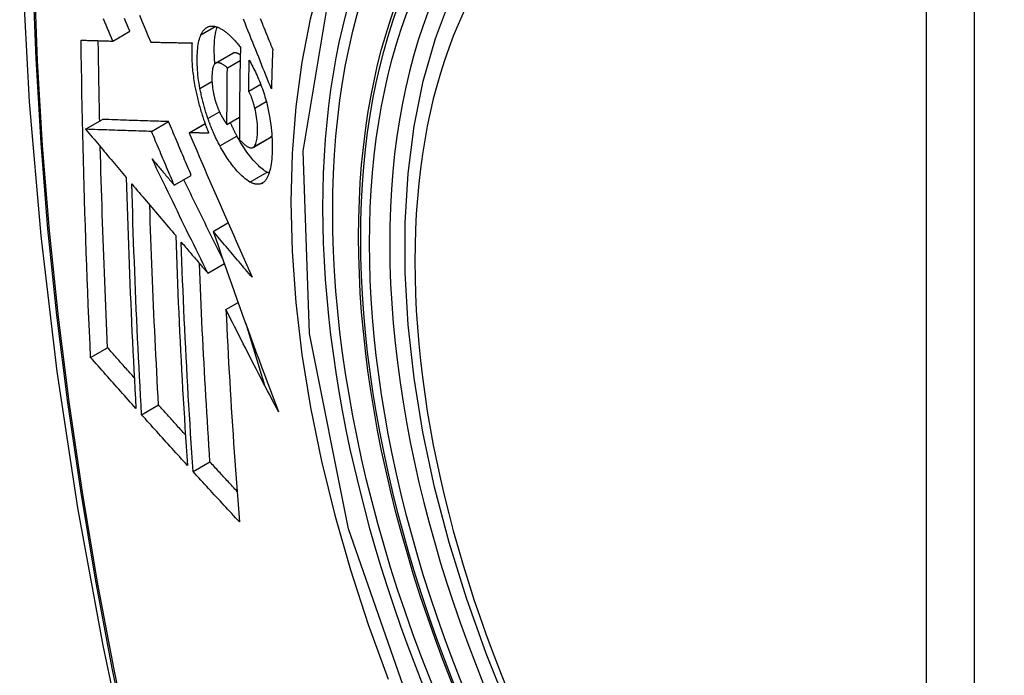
# Model space of a CAD drawing. Header units: inches. Extents: x 27 to 746, y 82 to 339.
# Tile 139 of 193: x 683.509 to 683.85, y 304.685 to 304.912. Entities that reach past the tile are written whole.
import ezdxf

# ---------------------------------------------------------------- set-up
doc = ezdxf.new("R2010")
doc.units = ezdxf.units.IN
doc.header["$MEASUREMENT"] = 0
doc.layers.add('Visible Edges(ANSI)', color=7, linetype='Continuous', lineweight=25)
doc.layers.add('Visible Tangent Edges(ANSI)', color=7, linetype='Continuous', lineweight=25)

msp = doc.modelspace()

# ---------------------------------------------------------------- linework, layer by layer
at = {"layer": 'Visible Edges(ANSI)'}
for p, q in [((683.54146, 304.90467), (683.54736, 304.90808)), ((683.55456, 304.90433), (683.55467, 304.90432)), ((683.57699, 304.89703), (683.58289, 304.90044)), ((683.58106, 304.89544), (683.58549, 304.898)), ((683.58842, 304.88734), (683.59257, 304.88974)), ((683.58092, 304.87583), (683.58523, 304.87831)), ((683.53203, 304.87417), (683.53793, 304.87758)), ((683.53793, 304.87758), (683.53793, 304.87758)), ((683.55484, 304.8734), (683.56073, 304.87681)), ((683.56782, 304.87299), (683.57334, 304.87618)), ((683.53204, 304.87417), (683.53203, 304.87417)), ((683.56798, 304.87299), (683.56782, 304.87299)), ((683.58992, 304.86792), (683.59582, 304.87132)), ((683.59582, 304.87132), (683.59587, 304.87135)), ((683.5627, 304.85481), (683.56859, 304.85821)), ((683.57616, 304.83887), (683.58127, 304.84183)), ((683.57428, 304.82438), (683.58002, 304.8277)), ((683.58056, 304.81179), (683.58477, 304.81422)), ((683.58739, 304.80695), (683.59389, 304.78572)), ((683.53379, 304.79524), (683.53965, 304.79863)), ((683.55141, 304.77543), (683.55726, 304.77881)), ((683.56921, 304.75575), (683.57505, 304.75912))]:
    msp.add_line(p, q, dxfattribs=at)
at = {"layer": 'Visible Edges(ANSI)', "flags": 128}
for points in [[(683.56331, 305.30678), (683.55047, 305.26873), (683.53941, 305.22955), (683.53011, 305.18931), (683.52255, 305.14809), (683.51671, 305.10595), (683.51256, 305.06295), (683.51009, 305.01916), (683.50927, 304.97463), (683.51008, 304.92943), (683.51251, 304.88363), (683.51653, 304.83727), (683.52212, 304.79044), (683.52927, 304.74319), (683.53795, 304.69559), (683.54815, 304.64771), (683.55982, 304.59962)], [(683.67825, 304.67365), (683.67052, 304.6928), (683.66366, 304.71204), (683.65771, 304.73128), (683.65271, 304.75042), (683.64867, 304.7694), (683.64562, 304.78812), (683.64357, 304.80651), (683.64254, 304.82449), (683.64254, 304.84198), (683.64358, 304.85891), (683.64566, 304.8752), (683.64879, 304.89079), (683.65298, 304.9056), (683.65821, 304.91957), (683.66448, 304.93262), (683.67178, 304.94467), (683.68009, 304.95565), (683.68939, 304.96549), (683.69961, 304.97409), (683.71069, 304.9814)], [(683.54146, 304.90467), (683.541, 304.90577), (683.54053, 304.90687), (683.54006, 304.90797), (683.5396, 304.90907), (683.53913, 304.91017), (683.53867, 304.91127), (683.5382, 304.91237)], [(683.54736, 304.90808), (683.5469, 304.90918), (683.54643, 304.91028), (683.54596, 304.91138), (683.5455, 304.91248)], [(683.55066, 304.91362), (683.55164, 304.91128), (683.55261, 304.90895), (683.55359, 304.90664), (683.55456, 304.90433)], [(683.59628, 304.88812), (683.5958, 304.88931), (683.59532, 304.89051), (683.59483, 304.89172), (683.59435, 304.89293), (683.59386, 304.89414), (683.59337, 304.89536), (683.59288, 304.89659), (683.59239, 304.89783), (683.59189, 304.89907), (683.59138, 304.90033), (683.59088, 304.9016), (683.59036, 304.90288), (683.58985, 304.90417), (683.58932, 304.90548), (683.58879, 304.90681), (683.58826, 304.90815), (683.58771, 304.9095), (683.58716, 304.91088), (683.58661, 304.91228)], [(683.59241, 304.91245), (683.59273, 304.91167), (683.59304, 304.9109), (683.59335, 304.91012), (683.59367, 304.90935), (683.59398, 304.90859), (683.59428, 304.90782), (683.59459, 304.90706), (683.5949, 304.9063), (683.59521, 304.90555), (683.59551, 304.90479), (683.59581, 304.90404), (683.59612, 304.9033), (683.59642, 304.90255), (683.59672, 304.90181)], [(683.57193, 304.90687), (683.57204, 304.90709), (683.57215, 304.9073), (683.57226, 304.9075), (683.57237, 304.9077), (683.57249, 304.90789), (683.57261, 304.90807), (683.57273, 304.90824), (683.57286, 304.9084), (683.57299, 304.90855), (683.57313, 304.9087), (683.57326, 304.90884), (683.5734, 304.90897), (683.57355, 304.90909), (683.57369, 304.9092), (683.57384, 304.9093), (683.57399, 304.9094), (683.57415, 304.90948), (683.57431, 304.90956), (683.57447, 304.90963), (683.57463, 304.90969), (683.57479, 304.90974), (683.57496, 304.90978), (683.57513, 304.90981), (683.5753, 304.90984)], [(683.5753, 304.90984), (683.57549, 304.90985), (683.57567, 304.90986), (683.57586, 304.90986), (683.57604, 304.90985), (683.57623, 304.90984), (683.57642, 304.90981), (683.57662, 304.90978), (683.57681, 304.90974), (683.577, 304.9097), (683.5772, 304.90964), (683.57739, 304.90958), (683.57759, 304.90952), (683.57779, 304.90944), (683.57799, 304.90936), (683.5782, 304.90927), (683.5784, 304.90917), (683.5786, 304.90906), (683.57881, 304.90895), (683.57902, 304.90883), (683.57922, 304.90871), (683.57943, 304.90858), (683.57964, 304.90844), (683.57985, 304.90829), (683.58006, 304.90814)], [(683.57675, 304.89685), (683.57669, 304.89749), (683.57665, 304.89812), (683.57661, 304.89874), (683.57657, 304.89935), (683.57655, 304.89996), (683.57653, 304.90056), (683.57652, 304.90116), (683.57652, 304.90174), (683.57653, 304.90232), (683.57654, 304.90288), (683.57656, 304.90344), (683.57658, 304.90398), (683.57661, 304.90452), (683.57665, 304.90505), (683.5767, 304.90556), (683.57676, 304.90606), (683.57683, 304.90655), (683.5769, 304.90703), (683.57698, 304.90749), (683.57707, 304.90793), (683.57717, 304.90836), (683.57728, 304.90877), (683.5774, 304.90916), (683.57753, 304.90954)], [(683.57159, 304.88824), (683.57142, 304.8892), (683.57126, 304.89015), (683.57112, 304.89109), (683.571, 304.89202), (683.5709, 304.89294), (683.57081, 304.89385), (683.57075, 304.89474), (683.57069, 304.89562), (683.57065, 304.89649), (683.57063, 304.89734), (683.57062, 304.89818), (683.57063, 304.899), (683.57065, 304.89979), (683.57068, 304.90057), (683.57073, 304.90132), (683.57079, 304.90206), (683.57088, 304.90277), (683.57097, 304.90345), (683.57109, 304.9041), (683.57122, 304.90472), (683.57137, 304.90531), (683.57154, 304.90587), (683.57173, 304.90639), (683.57193, 304.90687)], [(683.58006, 304.90814), (683.58029, 304.90797), (683.58052, 304.9078), (683.58075, 304.90762), (683.58098, 304.90743), (683.58121, 304.90723), (683.58144, 304.90703), (683.58167, 304.90683), (683.5819, 304.90662), (683.58213, 304.9064), (683.58236, 304.90617), (683.58259, 304.90594), (683.58282, 304.90571), (683.58305, 304.90547), (683.58328, 304.90522), (683.58351, 304.90497), (683.58374, 304.90471), (683.58397, 304.90445), (683.5842, 304.90418), (683.58443, 304.9039), (683.58466, 304.90362), (683.58489, 304.90334), (683.58513, 304.90305), (683.58536, 304.90275), (683.58559, 304.90245)], [(683.5305, 304.90499), (683.53095, 304.90498), (683.5314, 304.90497), (683.53185, 304.90495), (683.5323, 304.90494), (683.53276, 304.90493), (683.53321, 304.90491), (683.53367, 304.9049), (683.53412, 304.90489), (683.53458, 304.90487), (683.53504, 304.90486), (683.53549, 304.90485), (683.53595, 304.90483), (683.53641, 304.90482), (683.53687, 304.90481), (683.53733, 304.90479), (683.53779, 304.90478), (683.53825, 304.90477), (683.53871, 304.90475), (683.53917, 304.90474), (683.53963, 304.90473), (683.54009, 304.90471), (683.54055, 304.9047), (683.541, 304.90469), (683.54146, 304.90467)], [(683.53379, 304.79524), (683.53358, 304.79977), (683.53338, 304.8043), (683.53318, 304.80884), (683.53299, 304.81338), (683.5328, 304.81792), (683.53262, 304.82247), (683.53245, 304.82702), (683.53228, 304.83158), (683.53212, 304.83614), (683.53196, 304.8407), (683.53181, 304.84527), (683.53167, 304.84985), (683.53153, 304.85442), (683.5314, 304.85899), (683.53128, 304.86357), (683.53116, 304.86815), (683.53105, 304.87273), (683.53095, 304.87732), (683.53086, 304.88191), (683.53077, 304.88652), (683.53069, 304.89113), (683.53062, 304.89574), (683.53055, 304.90037), (683.5305, 304.90499)], [(683.53692, 304.877), (683.5369, 304.87815), (683.53687, 304.87931), (683.53685, 304.88047), (683.53682, 304.88162), (683.5368, 304.88278), (683.53678, 304.88394), (683.53675, 304.8851), (683.53673, 304.88625), (683.53671, 304.88741), (683.53669, 304.88857), (683.53667, 304.88973), (683.53665, 304.89089), (683.53663, 304.89205), (683.53661, 304.89321), (683.53659, 304.89437), (683.53657, 304.89553), (683.53655, 304.89669), (683.53653, 304.89785), (683.53651, 304.89901), (683.5365, 304.90017), (683.53648, 304.90133), (683.53647, 304.90249), (683.53645, 304.90366), (683.53644, 304.90482)], [(683.55467, 304.90432), (683.55525, 304.90431), (683.55583, 304.9043), (683.55641, 304.90428), (683.55699, 304.90427), (683.55758, 304.90425), (683.55817, 304.90424), (683.55876, 304.90423), (683.55934, 304.90421), (683.55993, 304.9042), (683.56052, 304.90419), (683.56112, 304.90418), (683.56171, 304.90416), (683.5623, 304.90415), (683.5629, 304.90414), (683.56349, 304.90413), (683.56408, 304.90411), (683.56468, 304.9041), (683.56527, 304.90409), (683.56587, 304.90408), (683.56647, 304.90407), (683.56706, 304.90406), (683.56766, 304.90405), (683.56825, 304.90404), (683.56885, 304.90403)], [(683.56885, 304.90403), (683.56881, 304.90349), (683.56878, 304.90294), (683.56875, 304.90238), (683.56874, 304.90181), (683.56872, 304.90123), (683.56872, 304.90065), (683.56872, 304.90005), (683.56873, 304.89945), (683.56874, 304.89884), (683.56877, 304.89822), (683.56879, 304.8976), (683.56883, 304.89697), (683.56887, 304.89633), (683.56893, 304.89569), (683.56898, 304.89504), (683.56905, 304.89438), (683.56912, 304.89372), (683.5692, 304.89306), (683.56929, 304.89239), (683.56939, 304.89172), (683.56949, 304.89104), (683.5696, 304.89036), (683.56972, 304.88968), (683.56985, 304.88899)], [(683.58559, 304.90245), (683.58556, 304.90112), (683.58553, 304.89979), (683.5855, 304.89846), (683.58547, 304.89713), (683.58545, 304.8958), (683.58542, 304.89447), (683.5854, 304.89314), (683.58538, 304.89182), (683.58536, 304.89049), (683.58534, 304.88917), (683.58532, 304.88784), (683.5853, 304.88652), (683.58529, 304.8852), (683.58527, 304.88387), (683.58526, 304.88255), (683.58525, 304.88123), (683.58524, 304.87991), (683.58523, 304.87859), (683.58522, 304.87727), (683.58521, 304.87595), (683.58521, 304.87464), (683.58521, 304.87332), (683.5852, 304.872), (683.5852, 304.87069)], [(683.58301, 304.9005), (683.583, 304.9005), (683.583, 304.90049), (683.58299, 304.90049), (683.58299, 304.90049), (683.58298, 304.90049), (683.58298, 304.90048), (683.58297, 304.90048), (683.58297, 304.90048), (683.58296, 304.90048), (683.58296, 304.90048), (683.58295, 304.90047), (683.58295, 304.90047), (683.58294, 304.90047), (683.58294, 304.90046), (683.58293, 304.90046), (683.58293, 304.90046), (683.58292, 304.90046), (683.58292, 304.90045), (683.58291, 304.90045), (683.58291, 304.90045), (683.5829, 304.90045), (683.5829, 304.90044), (683.58289, 304.90044), (683.58289, 304.90044)], [(683.58553, 304.89992), (683.58542, 304.89999), (683.5853, 304.90006), (683.58519, 304.90012), (683.58508, 304.90018), (683.58497, 304.90024), (683.58486, 304.90029), (683.58475, 304.90034), (683.58464, 304.90039), (683.58453, 304.90043), (683.58442, 304.90047), (683.58431, 304.9005), (683.5842, 304.90053), (683.5841, 304.90056), (683.58399, 304.90058), (683.58389, 304.9006), (683.58378, 304.90061), (683.58368, 304.90061), (683.58358, 304.90062), (683.58348, 304.90061), (683.58338, 304.9006), (683.58329, 304.90058), (683.58319, 304.90056), (683.5831, 304.90053), (683.58301, 304.9005)], [(683.59672, 304.90181), (683.59669, 304.90124), (683.59667, 304.90067), (683.59665, 304.9001), (683.59663, 304.89953), (683.59661, 304.89896), (683.59659, 304.89838), (683.59657, 304.89781), (683.59655, 304.89724), (683.59653, 304.89667), (683.59651, 304.8961), (683.5965, 304.89553), (683.59648, 304.89496), (683.59646, 304.89439), (683.59644, 304.89382), (683.59642, 304.89325), (683.59641, 304.89268), (683.59639, 304.89211), (683.59637, 304.89153), (683.59636, 304.89096), (683.59634, 304.89039), (683.59632, 304.88982), (683.59631, 304.88925), (683.59629, 304.88868), (683.59628, 304.88812)], [(683.57711, 304.89709), (683.57691, 304.89698), (683.57673, 304.89683), (683.57656, 304.89663), (683.5764, 304.89638), (683.57627, 304.8961), (683.57615, 304.89579), (683.57605, 304.89544), (683.57596, 304.89506), (683.57589, 304.89465), (683.57583, 304.89421), (683.57579, 304.89376), (683.57575, 304.89329), (683.57573, 304.89281), (683.57572, 304.89231), (683.57572, 304.8918), (683.57572, 304.89127), (683.57574, 304.89073), (683.57577, 304.89018), (683.57581, 304.88961), (683.57586, 304.88904), (683.57593, 304.88846), (683.57602, 304.88786), (683.57612, 304.88726), (683.57624, 304.88666)], [(683.58106, 304.89544), (683.58088, 304.89559), (683.58071, 304.89573), (683.58053, 304.89588), (683.58036, 304.89601), (683.58018, 304.89614), (683.58001, 304.89627), (683.57983, 304.89639), (683.57966, 304.8965), (683.57948, 304.89661), (683.57931, 304.89671), (683.57914, 304.8968), (683.57897, 304.89688), (683.5788, 304.89696), (683.57864, 304.89702), (683.57847, 304.89708), (683.57831, 304.89713), (683.57815, 304.89717), (683.57799, 304.89719), (683.57784, 304.89721), (683.57769, 304.89721), (683.57754, 304.8972), (683.57739, 304.89718), (683.57725, 304.89714), (683.57711, 304.89709)], [(683.58092, 304.87583), (683.58092, 304.87664), (683.58092, 304.87746), (683.58092, 304.87827), (683.58092, 304.87909), (683.58092, 304.8799), (683.58093, 304.88072), (683.58093, 304.88153), (683.58093, 304.88235), (683.58094, 304.88316), (683.58094, 304.88398), (683.58095, 304.8848), (683.58095, 304.88562), (683.58096, 304.88643), (683.58097, 304.88725), (683.58097, 304.88807), (683.58098, 304.88889), (683.58099, 304.8897), (683.581, 304.89052), (683.58101, 304.89134), (683.58102, 304.89216), (683.58103, 304.89298), (683.58104, 304.8938), (683.58105, 304.89462), (683.58106, 304.89544)], [(683.58842, 304.88734), (683.58842, 304.88779), (683.58843, 304.88823), (683.58844, 304.88868), (683.58845, 304.88912), (683.58846, 304.88957), (683.58846, 304.89002), (683.58847, 304.89046), (683.58848, 304.89091), (683.58849, 304.89135), (683.5885, 304.8918), (683.58851, 304.89224), (683.58851, 304.89269), (683.58852, 304.89313), (683.58853, 304.89358), (683.58854, 304.89403), (683.58855, 304.89447), (683.58856, 304.89492), (683.58857, 304.89536), (683.58858, 304.89581), (683.58859, 304.89625), (683.5886, 304.8967), (683.58861, 304.89715), (683.58862, 304.89759), (683.58863, 304.89804)], [(683.58863, 304.89804), (683.58894, 304.89749), (683.58924, 304.89693), (683.58954, 304.89636), (683.58984, 304.89578), (683.59014, 304.8952), (683.59043, 304.8946), (683.59073, 304.894), (683.59102, 304.89338), (683.5913, 304.89276), (683.59158, 304.89213), (683.59186, 304.89149), (683.59213, 304.89085), (683.59239, 304.89019), (683.59265, 304.88953), (683.59291, 304.88886), (683.59315, 304.88819), (683.59339, 304.8875), (683.59362, 304.88682), (683.59384, 304.88612), (683.59406, 304.88542), (683.59426, 304.88472), (683.59446, 304.88401), (683.59464, 304.8833), (683.59482, 304.88258)], [(683.56985, 304.88899), (683.56994, 304.88849), (683.57004, 304.88799), (683.57014, 304.88749), (683.57025, 304.88699), (683.57036, 304.88649), (683.57047, 304.88599), (683.57058, 304.88549), (683.5707, 304.88499), (683.57082, 304.88449), (683.57095, 304.88398), (683.57108, 304.88348), (683.57121, 304.88298), (683.57135, 304.88248), (683.57148, 304.88198), (683.57163, 304.88148), (683.57177, 304.88098), (683.57192, 304.88048), (683.57207, 304.87999), (683.57222, 304.87949), (683.57238, 304.879), (683.57254, 304.87851), (683.5727, 304.87802), (683.57286, 304.87753), (683.57303, 304.87705)], [(683.57434, 304.8779), (683.57419, 304.87832), (683.57405, 304.87875), (683.57391, 304.87917), (683.57377, 304.8796), (683.57364, 304.88002), (683.5735, 304.88045), (683.57338, 304.88088), (683.57325, 304.88131), (683.57312, 304.88174), (683.573, 304.88217), (683.57288, 304.88261), (683.57276, 304.88304), (683.57265, 304.88348), (683.57254, 304.88391), (683.57243, 304.88434), (683.57233, 304.88478), (683.57223, 304.88521), (683.57213, 304.88564), (683.57203, 304.88608), (683.57194, 304.88651), (683.57185, 304.88694), (683.57176, 304.88738), (683.57167, 304.88781), (683.57159, 304.88824)], [(683.57624, 304.88666), (683.57628, 304.88646), (683.57633, 304.88626), (683.57637, 304.88606), (683.57642, 304.88586), (683.57646, 304.88566), (683.57651, 304.88547), (683.57656, 304.88527), (683.57661, 304.88507), (683.57666, 304.88487), (683.57672, 304.88467), (683.57677, 304.88448), (683.57683, 304.88428), (683.57688, 304.88408), (683.57694, 304.88389), (683.577, 304.88369), (683.57706, 304.8835), (683.57712, 304.88331), (683.57719, 304.88311), (683.57725, 304.88292), (683.57731, 304.88273), (683.57738, 304.88254), (683.57745, 304.88235), (683.57752, 304.88217), (683.57759, 304.88198)], [(683.59054, 304.88151), (683.59047, 304.88177), (683.5904, 304.88203), (683.59033, 304.88229), (683.59026, 304.88256), (683.59018, 304.88282), (683.59011, 304.88308), (683.59003, 304.88334), (683.58995, 304.8836), (683.58987, 304.88386), (683.58978, 304.88412), (683.5897, 304.88437), (683.58961, 304.88463), (683.58952, 304.88488), (683.58943, 304.88512), (683.58934, 304.88537), (683.58925, 304.88561), (683.58915, 304.88584), (683.58905, 304.88607), (683.58895, 304.8863), (683.58885, 304.88652), (683.58874, 304.88673), (683.58864, 304.88694), (683.58853, 304.88715), (683.58842, 304.88734)], [(683.57759, 304.88198), (683.57765, 304.88181), (683.57772, 304.88164), (683.57778, 304.88148), (683.57785, 304.88131), (683.57792, 304.88115), (683.57799, 304.88099), (683.57805, 304.88083), (683.57812, 304.88067), (683.57819, 304.88051), (683.57826, 304.88035), (683.57833, 304.8802), (683.5784, 304.88004), (683.57848, 304.87989), (683.57855, 304.87974), (683.57862, 304.87959), (683.57869, 304.87944), (683.57877, 304.8793), (683.57884, 304.87915), (683.57892, 304.87901), (683.57899, 304.87887), (683.57907, 304.87873), (683.57915, 304.87859), (683.57922, 304.87845), (683.5793, 304.87832)], [(683.59482, 304.88258), (683.59508, 304.88145), (683.59532, 304.88032), (683.59553, 304.87919), (683.59573, 304.87807), (683.5959, 304.87695), (683.59605, 304.87584), (683.59618, 304.87475), (683.59628, 304.87367), (683.59637, 304.87261), (683.59644, 304.87157), (683.59649, 304.87054), (683.59652, 304.86953), (683.59654, 304.86853), (683.59654, 304.86756), (683.59652, 304.8666), (683.59649, 304.86567), (683.59644, 304.86476), (683.59637, 304.86387), (683.59628, 304.86302), (683.59618, 304.8622), (683.59606, 304.86141), (683.59591, 304.86067), (683.59574, 304.85996), (683.59556, 304.85929)], [(683.5793, 304.87832), (683.57937, 304.87821), (683.57943, 304.87809), (683.5795, 304.87798), (683.57956, 304.87787), (683.57963, 304.87776), (683.5797, 304.87765), (683.57976, 304.87754), (683.57983, 304.87743), (683.5799, 304.87733), (683.57997, 304.87722), (683.58003, 304.87711), (683.5801, 304.877), (683.58017, 304.8769), (683.58024, 304.87679), (683.58031, 304.87669), (683.58037, 304.87659), (683.58044, 304.87649), (683.58051, 304.87639), (683.58058, 304.87629), (683.58065, 304.8762), (683.58072, 304.8761), (683.58078, 304.87601), (683.58085, 304.87592), (683.58092, 304.87583)], [(683.58997, 304.86794), (683.59019, 304.86812), (683.59039, 304.86834), (683.59058, 304.86861), (683.59075, 304.86893), (683.5909, 304.86929), (683.59103, 304.8697), (683.59114, 304.87013), (683.59123, 304.87061), (683.59131, 304.87111), (683.59137, 304.87163), (683.59142, 304.87219), (683.59145, 304.87276), (683.59148, 304.87334), (683.59149, 304.87397), (683.59149, 304.87466), (683.59147, 304.87536), (683.59143, 304.87609), (683.59136, 304.87683), (683.59128, 304.87759), (683.59118, 304.87836), (683.59105, 304.87914), (683.5909, 304.87992), (683.59073, 304.88071), (683.59054, 304.88151)], [(683.56073, 304.87681), (683.55985, 304.87684), (683.55897, 304.87687), (683.55808, 304.87689), (683.5572, 304.87692), (683.55631, 304.87695), (683.55541, 304.87698), (683.55452, 304.87701), (683.55361, 304.87704), (683.55271, 304.87707), (683.55179, 304.87711), (683.55087, 304.87714), (683.54994, 304.87717), (683.549, 304.8772), (683.54806, 304.87723), (683.5471, 304.87726), (683.54613, 304.8773), (683.54515, 304.87733), (683.54416, 304.87736), (683.54316, 304.8774), (683.54214, 304.87743), (683.54111, 304.87747), (683.54006, 304.8775), (683.539, 304.87754), (683.53793, 304.87758)], [(683.56859, 304.85821), (683.56826, 304.85899), (683.56793, 304.85976), (683.56761, 304.86054), (683.56728, 304.86131), (683.56695, 304.86209), (683.56662, 304.86286), (683.56629, 304.86364), (683.56596, 304.86441), (683.56563, 304.86519), (683.56531, 304.86596), (683.56498, 304.86674), (683.56465, 304.86751), (683.56432, 304.86829), (683.56399, 304.86906), (683.56367, 304.86984), (683.56334, 304.87061), (683.56301, 304.87139), (683.56269, 304.87216), (683.56236, 304.87294), (683.56204, 304.87371), (683.56171, 304.87449), (683.56138, 304.87526), (683.56106, 304.87603), (683.56073, 304.87681)], [(683.57303, 304.87705), (683.5731, 304.87686), (683.57316, 304.87668), (683.57322, 304.8765), (683.57329, 304.87632), (683.57335, 304.87614), (683.57342, 304.87596), (683.57348, 304.87578), (683.57355, 304.8756), (683.57362, 304.87542), (683.57368, 304.87525), (683.57375, 304.87507), (683.57382, 304.87489), (683.57388, 304.87471), (683.57395, 304.87454), (683.57402, 304.87436), (683.57409, 304.87419), (683.57416, 304.87401), (683.57423, 304.87383), (683.5743, 304.87366), (683.57437, 304.87349), (683.57444, 304.87331), (683.57451, 304.87314), (683.57458, 304.87297), (683.57465, 304.87279)], [(683.57848, 304.86841), (683.57829, 304.86877), (683.5781, 304.86913), (683.57791, 304.8695), (683.57772, 304.86987), (683.57754, 304.87024), (683.57735, 304.87061), (683.57717, 304.87099), (683.57699, 304.87137), (683.57681, 304.87175), (683.57664, 304.87214), (683.57646, 304.87253), (683.57629, 304.87292), (683.57611, 304.87332), (683.57594, 304.87372), (683.57577, 304.87412), (683.57561, 304.87453), (683.57544, 304.87494), (683.57528, 304.87535), (683.57512, 304.87577), (683.57496, 304.87619), (683.5748, 304.87661), (683.57464, 304.87704), (683.57449, 304.87747), (683.57434, 304.8779)], [(683.58438, 304.87182), (683.58428, 304.87201), (683.58418, 304.87219), (683.58408, 304.87238), (683.58398, 304.87257), (683.58388, 304.87276), (683.58379, 304.87295), (683.58369, 304.87314), (683.58359, 304.87333), (683.5835, 304.87352), (683.5834, 304.87371), (683.58331, 304.87391), (683.58321, 304.8741), (683.58312, 304.8743), (683.58302, 304.8745), (683.58293, 304.87469), (683.58283, 304.87489), (683.58274, 304.87509), (683.58265, 304.87529), (683.58256, 304.87549), (683.58247, 304.8757), (683.58237, 304.8759), (683.58228, 304.8761), (683.58219, 304.87631), (683.5821, 304.87651)], [(683.53203, 304.87417), (683.53262, 304.87348), (683.5332, 304.87279), (683.53379, 304.8721), (683.53437, 304.8714), (683.53496, 304.87071), (683.53555, 304.87002), (683.53613, 304.86932), (683.53672, 304.86863), (683.53731, 304.86793), (683.53789, 304.86724), (683.53848, 304.86654), (683.53907, 304.86585), (683.53966, 304.86515), (683.54024, 304.86446), (683.54083, 304.86376), (683.54142, 304.86307), (683.54201, 304.86237), (683.54259, 304.86168), (683.54318, 304.86099), (683.54377, 304.86029), (683.54435, 304.8596), (683.54494, 304.8589), (683.54553, 304.85821), (683.54612, 304.85752)], [(683.55484, 304.8734), (683.55396, 304.87343), (683.55307, 304.87346), (683.55219, 304.87349), (683.5513, 304.87352), (683.55041, 304.87355), (683.54952, 304.87358), (683.54862, 304.87361), (683.54772, 304.87364), (683.54681, 304.87367), (683.5459, 304.8737), (683.54497, 304.87373), (683.54404, 304.87377), (683.54311, 304.8738), (683.54216, 304.87383), (683.5412, 304.87386), (683.54023, 304.87389), (683.53926, 304.87393), (683.53827, 304.87396), (683.53726, 304.874), (683.53625, 304.87403), (683.53522, 304.87407), (683.53417, 304.8741), (683.53311, 304.87414), (683.53204, 304.87417)], [(683.5627, 304.85481), (683.56237, 304.85558), (683.56204, 304.85636), (683.56171, 304.85713), (683.56138, 304.85791), (683.56105, 304.85868), (683.56073, 304.85946), (683.5604, 304.86023), (683.56007, 304.86101), (683.55974, 304.86178), (683.55941, 304.86256), (683.55908, 304.86333), (683.55876, 304.86411), (683.55843, 304.86488), (683.5581, 304.86566), (683.55777, 304.86643), (683.55745, 304.86721), (683.55712, 304.86798), (683.55679, 304.86876), (683.55647, 304.86953), (683.55614, 304.87031), (683.55581, 304.87108), (683.55549, 304.87186), (683.55516, 304.87263), (683.55484, 304.8734)], [(683.56782, 304.87299), (683.56869, 304.87095), (683.56957, 304.8689), (683.57045, 304.86685), (683.57133, 304.86478), (683.57222, 304.86271), (683.57311, 304.86064), (683.57401, 304.85856), (683.57491, 304.85647), (683.57581, 304.85439), (683.57672, 304.85229), (683.57762, 304.8502), (683.57853, 304.8481), (683.57945, 304.846), (683.58036, 304.84391), (683.58128, 304.84181), (683.5822, 304.83971), (683.58312, 304.83761), (683.58404, 304.83551), (683.58497, 304.83342), (683.58589, 304.83132), (683.58682, 304.82923), (683.58774, 304.82715), (683.58867, 304.82507), (683.5896, 304.82299)], [(683.57465, 304.87279), (683.57437, 304.8728), (683.57409, 304.87281), (683.57381, 304.87282), (683.57353, 304.87282), (683.57326, 304.87283), (683.57298, 304.87284), (683.5727, 304.87285), (683.57242, 304.87286), (683.57214, 304.87286), (683.57186, 304.87287), (683.57158, 304.87288), (683.57131, 304.87289), (683.57103, 304.8729), (683.57075, 304.87291), (683.57047, 304.87291), (683.57019, 304.87292), (683.56992, 304.87293), (683.56964, 304.87294), (683.56936, 304.87295), (683.56909, 304.87295), (683.56881, 304.87296), (683.56853, 304.87297), (683.56826, 304.87298), (683.56798, 304.87299)], [(683.59476, 304.85934), (683.59434, 304.85958), (683.59392, 304.85985), (683.59349, 304.86016), (683.59307, 304.86049), (683.59263, 304.86085), (683.5922, 304.86123), (683.59176, 304.86164), (683.59132, 304.86207), (683.59088, 304.86253), (683.59044, 304.86301), (683.59, 304.86351), (683.58955, 304.86403), (683.58911, 304.86457), (683.58868, 304.86513), (683.58824, 304.8657), (683.5878, 304.86629), (683.58737, 304.86691), (683.58693, 304.86755), (683.5865, 304.86821), (683.58607, 304.86889), (683.58564, 304.86959), (683.58522, 304.87031), (683.5848, 304.87106), (683.58438, 304.87182)], [(683.59587, 304.87135), (683.59589, 304.87137), (683.59592, 304.87138), (683.59594, 304.8714), (683.59597, 304.87142), (683.59599, 304.87144), (683.59602, 304.87146), (683.59604, 304.87148), (683.59606, 304.8715), (683.59609, 304.87152), (683.59611, 304.87154), (683.59614, 304.87157), (683.59616, 304.87159), (683.59618, 304.87161), (683.5962, 304.87164), (683.59623, 304.87166), (683.59625, 304.87169), (683.59627, 304.87172), (683.59629, 304.87174), (683.59631, 304.87177), (683.59634, 304.8718), (683.59636, 304.87183), (683.59638, 304.87186), (683.5964, 304.87189), (683.59642, 304.87192)], [(683.53965, 304.79863), (683.53952, 304.80151), (683.53939, 304.80438), (683.53926, 304.80726), (683.53914, 304.81015), (683.53901, 304.81303), (683.53889, 304.81591), (683.53878, 304.8188), (683.53866, 304.82168), (683.53855, 304.82457), (683.53843, 304.82746), (683.53832, 304.83035), (683.53822, 304.83324), (683.53811, 304.83614), (683.53801, 304.83904), (683.53791, 304.84194), (683.53781, 304.84484), (683.53772, 304.84774), (683.53763, 304.85065), (683.53754, 304.85355), (683.53745, 304.85647), (683.53737, 304.85938), (683.53729, 304.8623), (683.53721, 304.86521), (683.53713, 304.86814)], [(683.58886, 304.85593), (683.58831, 304.85626), (683.58775, 304.85664), (683.58718, 304.85707), (683.58661, 304.85755), (683.58603, 304.85807), (683.58547, 304.85862), (683.58494, 304.85917), (683.58444, 304.85972), (683.58399, 304.86024), (683.58358, 304.86072), (683.5832, 304.86118), (683.58283, 304.86165), (683.58246, 304.86213), (683.58209, 304.86263), (683.58172, 304.86314), (683.58136, 304.86367), (683.58099, 304.86421), (683.58063, 304.86476), (683.58027, 304.86533), (683.5799, 304.86592), (683.57955, 304.86652), (683.57919, 304.86713), (683.57883, 304.86777), (683.57848, 304.86841)], [(683.5852, 304.87069), (683.58542, 304.87045), (683.58563, 304.87022), (683.58584, 304.87), (683.58606, 304.86978), (683.58627, 304.86957), (683.58648, 304.86936), (683.58669, 304.86917), (683.58691, 304.86898), (683.58711, 304.86881), (683.58732, 304.86864), (683.58753, 304.86849), (683.58774, 304.86834), (683.58794, 304.86821), (683.58815, 304.8681), (683.58835, 304.868), (683.58855, 304.86791), (683.58874, 304.86784), (683.58893, 304.86779), (683.58912, 304.86776), (683.5893, 304.86775), (683.58948, 304.86776), (683.58965, 304.8678), (683.58981, 304.86786), (683.58997, 304.86794)], [(683.57428, 304.82438), (683.57347, 304.82603), (683.57266, 304.82767), (683.57184, 304.82932), (683.57103, 304.83097), (683.57022, 304.83262), (683.56941, 304.83427), (683.5686, 304.83592), (683.56779, 304.83757), (683.56698, 304.83923), (683.56617, 304.84088), (683.56537, 304.84253), (683.56456, 304.84419), (683.56376, 304.84584), (683.56296, 304.84749), (683.56215, 304.84914), (683.56135, 304.85079), (683.56056, 304.85244), (683.55976, 304.85409), (683.55897, 304.85574), (683.55817, 304.85738), (683.55738, 304.85902), (683.55659, 304.86066), (683.55581, 304.8623), (683.55502, 304.86393)], [(683.55502, 304.86393), (683.55534, 304.86355), (683.55566, 304.86317), (683.55598, 304.86279), (683.5563, 304.86241), (683.55662, 304.86203), (683.55694, 304.86165), (683.55726, 304.86127), (683.55758, 304.86089), (683.5579, 304.86051), (683.55822, 304.86013), (683.55854, 304.85975), (683.55886, 304.85937), (683.55918, 304.85899), (683.5595, 304.85861), (683.55982, 304.85823), (683.56014, 304.85785), (683.56046, 304.85747), (683.56078, 304.85709), (683.5611, 304.85671), (683.56142, 304.85633), (683.56174, 304.85595), (683.56206, 304.85557), (683.56238, 304.85519), (683.5627, 304.85481)], [(683.59556, 304.85929), (683.59548, 304.85905), (683.5954, 304.85881), (683.59532, 304.85858), (683.59523, 304.85836), (683.59515, 304.85815), (683.59505, 304.85794), (683.59496, 304.85774), (683.59486, 304.85754), (683.59476, 304.85735), (683.59466, 304.85717), (683.59456, 304.857), (683.59445, 304.85683), (683.59434, 304.85668), (683.59422, 304.85652), (683.5941, 304.85638), (683.59398, 304.85625), (683.59386, 304.85612), (683.59374, 304.856), (683.59361, 304.85589), (683.59348, 304.85578), (683.59334, 304.85569), (683.59321, 304.8556), (683.59307, 304.85552), (683.59293, 304.85545)], [(683.59546, 304.85899), (683.59543, 304.85901), (683.5954, 304.85902), (683.59538, 304.85903), (683.59535, 304.85904), (683.59532, 304.85906), (683.59529, 304.85907), (683.59526, 304.85908), (683.59523, 304.8591), (683.5952, 304.85911), (683.59517, 304.85913), (683.59514, 304.85914), (683.59511, 304.85915), (683.59508, 304.85917), (683.59506, 304.85918), (683.59503, 304.8592), (683.595, 304.85921), (683.59497, 304.85923), (683.59494, 304.85924), (683.59491, 304.85926), (683.59488, 304.85927), (683.59485, 304.85929), (683.59482, 304.85931), (683.59479, 304.85932), (683.59476, 304.85934)], [(683.54612, 304.85752), (683.54621, 304.85416), (683.5463, 304.85081), (683.5464, 304.84746), (683.54651, 304.84411), (683.54662, 304.84077), (683.54673, 304.83743), (683.54685, 304.83408), (683.54697, 304.83074), (683.54709, 304.8274), (683.54722, 304.82407), (683.54736, 304.82073), (683.54749, 304.8174), (683.54764, 304.81407), (683.54778, 304.81075), (683.54793, 304.80743), (683.54808, 304.80411), (683.54824, 304.80079), (683.5484, 304.79748), (683.54856, 304.79416), (683.54873, 304.79085), (683.5489, 304.78755), (683.54907, 304.78424), (683.54925, 304.78094), (683.54942, 304.77764)], [(683.54802, 304.85526), (683.54865, 304.85452), (683.54928, 304.85378), (683.54991, 304.85303), (683.55054, 304.85229), (683.55117, 304.85155), (683.5518, 304.8508), (683.55244, 304.85006), (683.55307, 304.84931), (683.5537, 304.84857), (683.55433, 304.84782), (683.55497, 304.84707), (683.5556, 304.84633), (683.55623, 304.84558), (683.55686, 304.84484), (683.5575, 304.84409), (683.55813, 304.84335), (683.55876, 304.8426), (683.5594, 304.84186), (683.56003, 304.84111), (683.56066, 304.84037), (683.5613, 304.83962), (683.56193, 304.83888), (683.56256, 304.83813), (683.56319, 304.83739)], [(683.55141, 304.77543), (683.55122, 304.77872), (683.55104, 304.78202), (683.55087, 304.78532), (683.5507, 304.78862), (683.55053, 304.79193), (683.55036, 304.79524), (683.5502, 304.79855), (683.55004, 304.80186), (683.54988, 304.80518), (683.54973, 304.8085), (683.54958, 304.81182), (683.54944, 304.81515), (683.5493, 304.81847), (683.54916, 304.8218), (683.54903, 304.82514), (683.5489, 304.82848), (683.54877, 304.83182), (683.54865, 304.83516), (683.54854, 304.8385), (683.54843, 304.84185), (683.54832, 304.8452), (683.54822, 304.84855), (683.54812, 304.85191), (683.54802, 304.85526)], [(683.57957, 304.82898), (683.57901, 304.83013), (683.57844, 304.83128), (683.57787, 304.83244), (683.5773, 304.83359), (683.57673, 304.83475), (683.57616, 304.8359), (683.5756, 304.83706), (683.57503, 304.83821), (683.57446, 304.83937), (683.57389, 304.84053), (683.57333, 304.84169), (683.57276, 304.84285), (683.5722, 304.844), (683.57163, 304.84516), (683.57107, 304.84632), (683.5705, 304.84748), (683.56994, 304.84864), (683.56938, 304.84979), (683.56882, 304.85095), (683.56826, 304.85211), (683.5677, 304.85326), (683.56714, 304.85442), (683.56658, 304.85557), (683.56602, 304.85673)], [(683.59293, 304.85545), (683.59278, 304.85538), (683.59263, 304.85532), (683.59247, 304.85527), (683.59232, 304.85523), (683.59216, 304.85519), (683.592, 304.85517), (683.59184, 304.85515), (683.59168, 304.85514), (683.59152, 304.85513), (683.59135, 304.85514), (683.59118, 304.85515), (683.59101, 304.85517), (683.59084, 304.85519), (683.59067, 304.85523), (683.5905, 304.85527), (683.59032, 304.85531), (683.59014, 304.85537), (683.58997, 304.85543), (683.58979, 304.8555), (683.5896, 304.85557), (683.58942, 304.85565), (683.58924, 304.85574), (683.58905, 304.85583), (683.58886, 304.85593)], [(683.55726, 304.77881), (683.5571, 304.78167), (683.55695, 304.78453), (683.5568, 304.78739), (683.55665, 304.79025), (683.5565, 304.79312), (683.55635, 304.79599), (683.55621, 304.79886), (683.55607, 304.80173), (683.55593, 304.80461), (683.5558, 304.80748), (683.55567, 304.81036), (683.55554, 304.81324), (683.55541, 304.81612), (683.55529, 304.81901), (683.55517, 304.82189), (683.55505, 304.82478), (683.55494, 304.82767), (683.55483, 304.83056), (683.55472, 304.83346), (683.55461, 304.83636), (683.55451, 304.83925), (683.55441, 304.84215), (683.55432, 304.84505), (683.55422, 304.84795)], [(683.56319, 304.83739), (683.56331, 304.83405), (683.56343, 304.83071), (683.56355, 304.82738), (683.56368, 304.82405), (683.56381, 304.82072), (683.56395, 304.8174), (683.56409, 304.81407), (683.56424, 304.81075), (683.5644, 304.80743), (683.56456, 304.80411), (683.56472, 304.80079), (683.56489, 304.79748), (683.56506, 304.79417), (683.56524, 304.79086), (683.56542, 304.78755), (683.5656, 304.78424), (683.56579, 304.78094), (683.56598, 304.77764), (683.56618, 304.77435), (683.56638, 304.77106), (683.56659, 304.76777), (683.56679, 304.76448), (683.567, 304.7612), (683.56722, 304.75793)], [(683.5896, 304.82299), (683.58904, 304.82365), (683.58848, 304.82431), (683.58792, 304.82497), (683.58735, 304.82563), (683.58679, 304.8263), (683.58623, 304.82696), (683.58567, 304.82762), (683.58511, 304.82828), (683.58455, 304.82895), (683.58399, 304.82961), (683.58343, 304.83027), (683.58287, 304.83094), (683.58231, 304.8316), (683.58175, 304.83226), (683.58118, 304.83292), (683.58062, 304.83359), (683.58006, 304.83425), (683.57951, 304.83491), (683.57895, 304.83557), (683.57839, 304.83623), (683.57783, 304.83689), (683.57727, 304.83755), (683.57671, 304.83821), (683.57616, 304.83887)], [(683.57616, 304.83887), (683.57705, 304.83627), (683.57795, 304.83367), (683.57885, 304.83107), (683.57975, 304.82847), (683.58066, 304.82587), (683.58157, 304.82326), (683.58249, 304.82066), (683.58341, 304.81805), (683.58434, 304.81545), (683.58527, 304.81284), (683.5862, 304.81023), (683.58714, 304.80763), (683.58808, 304.80502), (683.58903, 304.80241), (683.58999, 304.79981), (683.59094, 304.7972), (683.59191, 304.7946), (683.59287, 304.79199), (683.59384, 304.78939), (683.59482, 304.78678), (683.5958, 304.78418), (683.59679, 304.78158), (683.59778, 304.77899), (683.59878, 304.77639)], [(683.56921, 304.75575), (683.56899, 304.75903), (683.56877, 304.76231), (683.56856, 304.7656), (683.56835, 304.76889), (683.56815, 304.77219), (683.56795, 304.77548), (683.56775, 304.77878), (683.56756, 304.78208), (683.56737, 304.78539), (683.56718, 304.78869), (683.567, 304.792), (683.56683, 304.79531), (683.56665, 304.79862), (683.56649, 304.80193), (683.56633, 304.80524), (683.56617, 304.80855), (683.56602, 304.81187), (683.56587, 304.81519), (683.56573, 304.81851), (683.56559, 304.82183), (683.56546, 304.82515), (683.56533, 304.82848), (683.56521, 304.83182), (683.5651, 304.83516)], [(683.5651, 304.83516), (683.56548, 304.83471), (683.56586, 304.83426), (683.56624, 304.83381), (683.56662, 304.83336), (683.56701, 304.83291), (683.56739, 304.83246), (683.56777, 304.83202), (683.56815, 304.83157), (683.56854, 304.83112), (683.56892, 304.83067), (683.5693, 304.83022), (683.56968, 304.82977), (683.57007, 304.82932), (683.57045, 304.82887), (683.57083, 304.82842), (683.57122, 304.82797), (683.5716, 304.82753), (683.57198, 304.82708), (683.57237, 304.82663), (683.57275, 304.82618), (683.57313, 304.82573), (683.57352, 304.82528), (683.5739, 304.82483), (683.57428, 304.82438)], [(683.57505, 304.75912), (683.57486, 304.76195), (683.57468, 304.76479), (683.5745, 304.76763), (683.57432, 304.77048), (683.57414, 304.77332), (683.57396, 304.77617), (683.57379, 304.77902), (683.57362, 304.78188), (683.57346, 304.78473), (683.5733, 304.78759), (683.57314, 304.79045), (683.57298, 304.79332), (683.57283, 304.79618), (683.57267, 304.79905), (683.57253, 304.80192), (683.57238, 304.80479), (683.57224, 304.80766), (683.57211, 304.81053), (683.57198, 304.81341), (683.57185, 304.81628), (683.57172, 304.81916), (683.5716, 304.82204), (683.57148, 304.82491), (683.57137, 304.8278)], [(683.59878, 304.77639), (683.598, 304.77786), (683.59723, 304.77933), (683.59645, 304.7808), (683.59568, 304.78228), (683.59491, 304.78375), (683.59414, 304.78523), (683.59337, 304.78671), (683.59261, 304.78818), (683.59184, 304.78966), (683.59108, 304.79114), (683.59031, 304.79261), (683.58955, 304.79409), (683.58879, 304.79557), (683.58804, 304.79705), (683.58728, 304.79852), (683.58653, 304.8), (683.58578, 304.80148), (683.58503, 304.80295), (683.58428, 304.80443), (683.58353, 304.8059), (683.58279, 304.80737), (683.58204, 304.80885), (683.5813, 304.81032), (683.58056, 304.81179)], [(683.58056, 304.81179), (683.58071, 304.80868), (683.58086, 304.80558), (683.58101, 304.80247), (683.58117, 304.79937), (683.58133, 304.79628), (683.5815, 304.79318), (683.58168, 304.79009), (683.58185, 304.78701), (683.58204, 304.78392), (683.58223, 304.78085), (683.58242, 304.77777), (683.58262, 304.77471), (683.58282, 304.77164), (683.58302, 304.76859), (683.58323, 304.76553), (683.58344, 304.76249), (683.58366, 304.75945), (683.58387, 304.75642), (683.5841, 304.75339), (683.58432, 304.75037), (683.58455, 304.74736), (683.58478, 304.74436), (683.58501, 304.74136), (683.58525, 304.73838)], [(683.54886, 304.78822), (683.54848, 304.78866), (683.54809, 304.78909), (683.54771, 304.78953), (683.54732, 304.78996), (683.54694, 304.79039), (683.54655, 304.79083), (683.54617, 304.79126), (683.54578, 304.79169), (683.5454, 304.79213), (683.54502, 304.79256), (683.54463, 304.79299), (683.54425, 304.79343), (683.54386, 304.79386), (683.54348, 304.7943), (683.5431, 304.79473), (683.54271, 304.79516), (683.54233, 304.7956), (683.54195, 304.79603), (683.54156, 304.79646), (683.54118, 304.7969), (683.5408, 304.79733), (683.54042, 304.79776), (683.54003, 304.79819), (683.53965, 304.79863)], [(683.54942, 304.77764), (683.54877, 304.77838), (683.54812, 304.77911), (683.54746, 304.77984), (683.54681, 304.78057), (683.54615, 304.78131), (683.5455, 304.78204), (683.54485, 304.78277), (683.54419, 304.78351), (683.54354, 304.78424), (683.54289, 304.78497), (683.54224, 304.78571), (683.54158, 304.78644), (683.54093, 304.78717), (683.54028, 304.78791), (683.53963, 304.78864), (683.53898, 304.78938), (683.53833, 304.79011), (683.53768, 304.79084), (683.53703, 304.79158), (683.53638, 304.79231), (683.53573, 304.79304), (683.53508, 304.79378), (683.53444, 304.79451), (683.53379, 304.79524)], [(683.56654, 304.76849), (683.56615, 304.76892), (683.56576, 304.76935), (683.56538, 304.76978), (683.56499, 304.77021), (683.5646, 304.77064), (683.56421, 304.77107), (683.56382, 304.7715), (683.56344, 304.77193), (683.56305, 304.77236), (683.56266, 304.77279), (683.56227, 304.77322), (683.56189, 304.77365), (683.5615, 304.77408), (683.56111, 304.77451), (683.56073, 304.77494), (683.56034, 304.77537), (683.55996, 304.7758), (683.55957, 304.77623), (683.55918, 304.77666), (683.5588, 304.77709), (683.55841, 304.77752), (683.55803, 304.77795), (683.55764, 304.77838), (683.55726, 304.77881)], [(683.56722, 304.75793), (683.56655, 304.75866), (683.56589, 304.75938), (683.56523, 304.76011), (683.56457, 304.76084), (683.56391, 304.76157), (683.56324, 304.7623), (683.56258, 304.76303), (683.56192, 304.76376), (683.56126, 304.76449), (683.5606, 304.76522), (683.55994, 304.76594), (683.55928, 304.76667), (683.55862, 304.7674), (683.55796, 304.76813), (683.55731, 304.76886), (683.55665, 304.76959), (683.55599, 304.77032), (683.55533, 304.77105), (683.55468, 304.77178), (683.55402, 304.77251), (683.55337, 304.77324), (683.55271, 304.77397), (683.55206, 304.7747), (683.55141, 304.77543)], [(683.58443, 304.7489), (683.58404, 304.74933), (683.58365, 304.74975), (683.58325, 304.75018), (683.58286, 304.75061), (683.58247, 304.75103), (683.58208, 304.75146), (683.58168, 304.75188), (683.58129, 304.75231), (683.5809, 304.75273), (683.58051, 304.75316), (683.58012, 304.75359), (683.57973, 304.75401), (683.57933, 304.75444), (683.57894, 304.75486), (683.57855, 304.75529), (683.57816, 304.75572), (683.57777, 304.75614), (683.57738, 304.75657), (683.57699, 304.75699), (683.5766, 304.75742), (683.57622, 304.75784), (683.57583, 304.75827), (683.57544, 304.75869), (683.57505, 304.75912)], [(683.58525, 304.73838), (683.58457, 304.7391), (683.5839, 304.73982), (683.58323, 304.74054), (683.58255, 304.74126), (683.58188, 304.74199), (683.58121, 304.74271), (683.58054, 304.74343), (683.57987, 304.74416), (683.5792, 304.74488), (683.57853, 304.74561), (683.57786, 304.74633), (683.57719, 304.74705), (683.57652, 304.74778), (683.57585, 304.7485), (683.57518, 304.74923), (683.57452, 304.74995), (683.57385, 304.75068), (683.57319, 304.7514), (683.57252, 304.75213), (683.57186, 304.75285), (683.57119, 304.75357), (683.57053, 304.7543), (683.56987, 304.75502), (683.56921, 304.75575)]]:
    msp.add_lwpolyline(points, dxfattribs=at)
at = {"layer": 'Visible Edges(ANSI)'}
msp.add_ellipse((683.8564, 304.70412), major_axis=(-0.15994, 0.27703), ratio=0.57735, dxfattribs=at)
msp.add_ellipse((683.85988, 304.70613), major_axis=(0.15748, -0.27276), ratio=0.57735, start_param=2.363977, end_param=7.060801, dxfattribs=at)
at = {"layer": 'Visible Tangent Edges(ANSI)'}
for p, q in [((683.82265, 304.96875), (683.82265, 304.48408)), ((683.83935, 304.48408), (683.83935, 304.96875)), ((683.57193, 304.90687), (683.57688, 304.90973)), ((683.57711, 304.89709), (683.58301, 304.9005)), ((683.57159, 304.88824), (683.57574, 304.89064)), ((683.59054, 304.88151), (683.59451, 304.8838)), ((683.57434, 304.8779), (683.57833, 304.88021)), ((683.53204, 304.87417), (683.53793, 304.87758)), ((683.56798, 304.87299), (683.57337, 304.8761)), ((683.57848, 304.86841), (683.58438, 304.87182)), ((683.58997, 304.86794), (683.59587, 304.87135)), ((683.58886, 304.85593), (683.59476, 304.85934)), ((683.59293, 304.85545), (683.59335, 304.85569))]:
    msp.add_line(p, q, dxfattribs=at)
at = {"layer": 'Visible Tangent Edges(ANSI)', "flags": 128}
for points in [[(683.56244, 305.26304), (683.55468, 305.2406), (683.54756, 305.2175), (683.54109, 305.19376), (683.53528, 305.16941), (683.53014, 305.14447), (683.52569, 305.11898), (683.52191, 305.09296), (683.51883, 305.06645), (683.51643, 305.03947), (683.51473, 305.01208), (683.51372, 304.9843), (683.51339, 304.95613), (683.51375, 304.92758), (683.51479, 304.89865), (683.51652, 304.86936), (683.51893, 304.83974), (683.52203, 304.80984), (683.52579, 304.77967), (683.53024, 304.74926), (683.53535, 304.71861), (683.54114, 304.68776), (683.54758, 304.65672)], [(683.54834, 304.65634), (683.54187, 304.68731), (683.53607, 304.7181), (683.53094, 304.7487), (683.52648, 304.77905), (683.5227, 304.80916), (683.51959, 304.83901), (683.51717, 304.86857), (683.51543, 304.8978), (683.51438, 304.92668), (683.51402, 304.95516), (683.51435, 304.98325), (683.51537, 305.01095), (683.51708, 305.03826), (683.51949, 305.06513), (683.52258, 305.09154), (683.52637, 305.11745), (683.53085, 305.14283), (683.536, 305.16765), (683.54182, 305.19187), (683.54831, 305.21549), (683.55545, 305.23845), (683.56322, 305.26076)], [(683.647, 304.66691), (683.62287, 304.73598), (683.60942, 304.80357), (683.60728, 304.86664), (683.61653, 304.92207), (683.63682, 304.96752), (683.66708, 305.00073), (683.70602, 305.02019), (683.75199, 305.02517), (683.80266, 305.0154), (683.85578, 304.99135)], [(683.6617, 305.00185), (683.65267, 304.99387), (683.64431, 304.9849), (683.63665, 304.97498), (683.62971, 304.96413), (683.62353, 304.9524), (683.61812, 304.9398), (683.61351, 304.92638), (683.60973, 304.91224), (683.60678, 304.8974), (683.60467, 304.8819), (683.6034, 304.86579), (683.60297, 304.84911), (683.6034, 304.8319), (683.60469, 304.81425), (683.60682, 304.79625), (683.60978, 304.77794), (683.61357, 304.7594), (683.61817, 304.74066), (683.62356, 304.7218), (683.62974, 304.70288), (683.63668, 304.68396)]]:
    msp.add_lwpolyline(points, dxfattribs=at)
at = {"layer": 'Visible Tangent Edges(ANSI)'}
for centre, major_axis, start_param, end_param in [((683.85889, 304.70555), (-0.17318, 0.29996), 5.05527, 10.652693), ((683.85884, 304.70552), (-0.15059, 0.26083), 5.66855, 8.468616)]:
    msp.add_ellipse(centre, major_axis=major_axis, ratio=0.57735, start_param=start_param, end_param=end_param, dxfattribs=at)
for centre, major_axis in [((683.85948, 304.70589), (0.17111, -0.29637)), ((683.85651, 304.70418), (-0.1627, 0.2818)), ((683.8564, 304.70412), (0.1621, -0.28076))]:
    msp.add_ellipse(centre, major_axis=major_axis, ratio=0.57735, dxfattribs=at)

doc.saveas('drawing.dxf')
